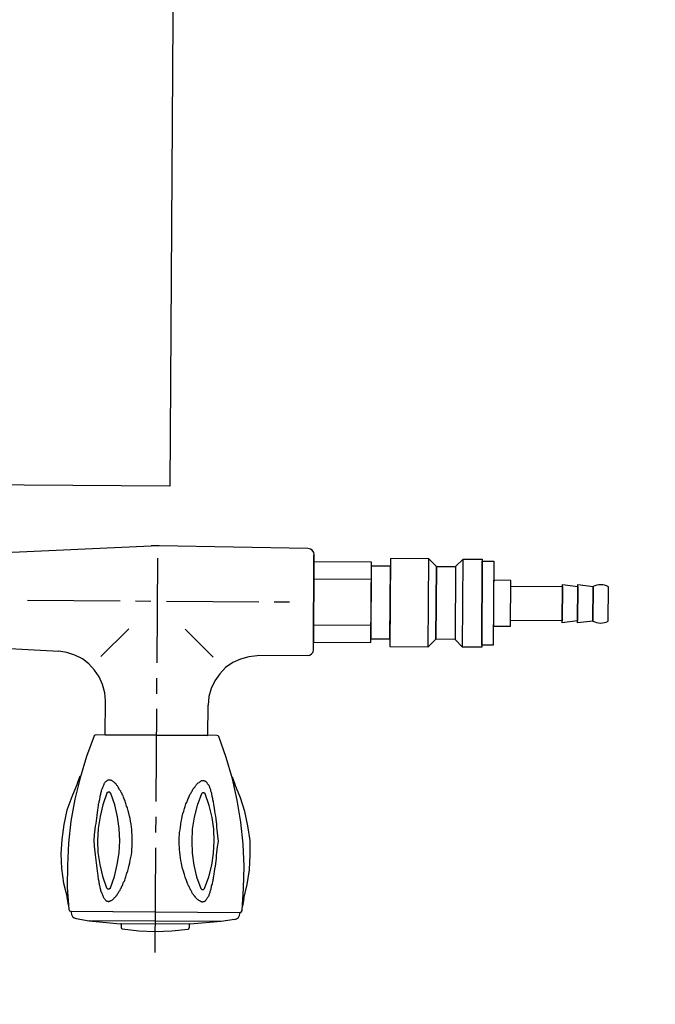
# Model space of a CAD drawing. Header units: millimetres. Extents: x -437 to 139813, y -473 to 90544.
# Tile 108 of 149: x 62023 to 62190, y 69302 to 69559. Entities that reach past the tile are written whole.
import ezdxf

# ---------------------------------------------------------------- set-up
doc = ezdxf.new("R2010")
doc.units = ezdxf.units.MM
doc.linetypes.add('DGN Style 1', pattern=[688.000884, 1.14476, -686.856124])
doc.layers.add('059 Kader (tekening)', color=253, linetype='Continuous', lineweight=13)
for name, color, linetype in [('B4TM', 3, 'Continuous'), ('LAYER_1', 160, 'Continuous'), ('meubel tek', 7, 'Continuous'), ('Xref', 253, 'Continuous')]:
    doc.layers.add(name, color=color, linetype=linetype)

# ---------------------------------------------------------------- blocks, each defined once
blk = doc.blocks.new('AE1')
at = {"layer": '059 Kader (tekening)', "color": 12, "linetype": 'Continuous', "lineweight": 13}
mesh = blk.add_polyface(dxfattribs=at)
corners = [(0, 0), (1399, 0), (1399, 841), (0, 841)]
mesh.append_faces([[corners[k] for k in face] for face in [(3, 1, 2)]], dxfattribs={"vtx0": -1, "color": 12})
mesh.append_faces([[corners[k] for k in face] for face in [(3, 0, 1)]], dxfattribs={"vtx2": -1, "color": 12})
at = {"layer": '059 Kader (tekening)', "color": 12, "linetype": 'Continuous', "lineweight": 35}
mesh = blk.add_polyface(dxfattribs=at)
corners = [(10, 10), (1389, 10), (1389, 831), (10, 831)]
mesh.append_faces([[corners[k] for k in face] for face in [(0, 2, 3)]], dxfattribs={"vtx0": -1, "color": 12})
mesh.append_faces([[corners[k] for k in face] for face in [(1, 2, 0)]], dxfattribs={"vtx1": -1, "color": 12})
blk = doc.blocks.new('electra en gas-unit ba')
at = {"layer": 'LAYER_1', "color": 7}
for p, q in [((3.05, 373.13), (3.05, 345.81)), ((3.05, 341.77), (3.05, 337.73)), ((3.05, 333.69), (3.05, 309.47)), ((-10.38, 316.32), (-10.38, 308.43)), ((16.48, 316.32), (16.48, 307.49)), ((-10.57, 306.18), (-10.38, 308.43)), ((16.48, 307.49), (16.66, 305.34)), ((-12.07, 302.05), (-11.13, 304.02)), ((-11.13, 304.02), (-10.57, 306.18)), ((3.05, 305.52), (3.05, 301.49)), ((16.66, 305.34), (17.23, 303.18)), ((-13.39, 300.17), (-12.07, 302.05)), ((17.23, 303.18), (18.17, 301.2)), ((18.17, 301.2), (19.39, 299.42)), ((-16.77, 297.26), (-14.89, 298.57)), ((-14.89, 298.57), (-13.39, 300.17)), ((19.39, 299.42), (20.89, 297.82)), ((-20.9, 295.76), (-18.74, 296.32)), ((-18.74, 296.32), (-16.77, 297.26)), ((3.05, 297.45), (3.05, 270.12)), ((20.89, 297.82), (22.58, 296.51)), ((22.58, 296.51), (24.55, 295.57)), ((-37.71, 294.35), (-37.8, 293.69)), ((-37.8, 293.69), (-37.8, 268.99)), ((-37.8, 293.69), (-37.8, 268.9)), ((-37.33, 294.82), (-37.71, 294.35)), ((-36.86, 295.19), (-37.33, 294.82)), ((-36.2, 295.29), (-36.86, 295.19)), ((-36.2, 295.29), (-23.15, 295.47)), ((-23.15, 295.47), (-20.9, 295.76)), ((-11.6, 295.85), (-4.28, 288.62)), ((17.79, 295.85), (10.47, 288.62)), ((24.55, 295.57), (26.62, 294.91)), ((26.62, 294.91), (28.78, 294.54)), ((51.97, 293.41), (28.78, 294.54)), ((-27.47, 281.29), (-31.51, 281.29)), ((0.7, 281.29), (-23.43, 281.29)), ((8.78, 281.29), (4.74, 281.29)), ((37.04, 281.29), (12.81, 281.29)), ((-37.8, 268.9), (-37.71, 268.34)), ((-37.71, 268.34), (-37.33, 267.77)), ((-37.33, 267.77), (-36.86, 267.49)), ((51.97, 269.28), (4.74, 266.83)), ((-36.86, 267.49), (-36.2, 267.3)), ((-36.2, 267.3), (2.67, 266.83)), ((2.67, 266.83), (4.74, 266.83))]:
    blk.add_line(p, q, dxfattribs=at)
at = {"layer": 'LAYER_1', "color": 2}
for p, q in [((-14.14, 364.96), (-6.06, 365.72)), ((-6.06, 365.72), (12.25, 365.72)), ((-5.69, 366.94), (-5.78, 366.65)), ((-5.78, 365.72), (-5.78, 366.65)), ((-5.78, 365.72), (11.97, 365.72)), ((-5.5, 367.03), (-5.69, 366.94)), ((-1.27, 367.5), (-5.5, 367.03)), ((3.05, 367.69), (-1.27, 367.5)), ((7.37, 367.5), (3.05, 367.69)), ((11.69, 367.03), (7.37, 367.5)), ((11.87, 366.94), (11.69, 367.03)), ((11.97, 366.65), (11.87, 366.94)), ((11.97, 365.72), (11.97, 366.65)), ((20.33, 364.96), (12.25, 365.72)), ((-18.93, 363.37), (-19.02, 362.8)), ((-18.64, 363.84), (-18.93, 363.37)), ((-18.17, 364.21), (-18.64, 363.84)), ((-17.61, 364.4), (-18.17, 364.21)), ((-17.61, 364.4), (-14.14, 364.96)), ((-14.14, 364.96), (20.33, 364.96)), ((23.8, 364.4), (20.33, 364.96)), ((24.27, 364.21), (23.8, 364.4)), ((24.74, 363.84), (24.27, 364.21)), ((25.02, 363.37), (24.74, 363.84)), ((25.12, 362.8), (25.02, 363.37)), ((-20.05, 358.86), (-19.68, 360.93)), ((-19.58, 362.05), (-19.96, 356.23)), ((-19.4, 362.43), (-19.58, 362.05)), ((-19.02, 362.52), (-19.4, 362.43)), ((-19.02, 362.52), (-19.02, 362.8)), ((25.21, 362.52), (-19.02, 362.52)), ((25.12, 362.52), (-19.02, 362.52)), ((25.12, 362.52), (25.12, 362.8)), ((25.49, 362.43), (25.21, 362.52)), ((25.68, 362.05), (25.49, 362.43)), ((26.15, 356.23), (25.68, 362.05)), ((25.77, 360.93), (26.15, 358.86)), ((-20.05, 358.86), (-20.9, 355.2)), ((-11.04, 357.64), (-10.94, 357.83)), ((-10.94, 357.83), (-10.85, 358.02)), ((-10.85, 358.2), (-10.76, 358.39)), ((-10.85, 358.02), (-10.85, 358.2)), ((-10.76, 358.39), (-10.66, 358.58)), ((-10.66, 358.58), (-10.57, 358.67)), ((-10.57, 358.67), (-10.47, 358.86)), ((-10.47, 358.86), (-10.38, 358.95)), ((-10.38, 358.95), (-10.29, 359.14)), ((-10.29, 359.14), (-10.19, 359.24)), ((-10.19, 359.33), (-10.1, 359.42)), ((-10.19, 359.24), (-10.19, 359.33)), ((-10.1, 359.42), (-10.01, 359.52)), ((-10.01, 359.52), (-9.91, 359.61)), ((-9.91, 359.61), (-9.82, 359.7)), ((-9.82, 359.7), (-9.63, 359.7)), ((-9.63, 359.7), (-9.54, 359.8)), ((-9.54, 359.8), (-9.35, 359.8)), ((-9.35, 359.8), (-9.25, 359.89)), ((-9.25, 359.89), (-9.16, 359.89)), ((-9.16, 359.89), (-9.07, 359.8)), ((-9.07, 359.8), (-8.78, 359.8)), ((-8.78, 359.8), (-8.69, 359.7)), ((-8.69, 359.7), (-8.6, 359.7)), ((-8.6, 359.7), (-8.5, 359.61)), ((-8.5, 359.61), (-8.31, 359.52)), ((-8.31, 359.52), (-8.22, 359.42)), ((-8.22, 359.42), (-8.13, 359.33)), ((-8.13, 359.33), (-7.94, 359.24)), ((-7.94, 359.24), (-7.85, 359.14)), ((-7.85, 359.14), (-7.75, 359.05)), ((-7.75, 359.05), (-7.56, 358.86)), ((-7.56, 358.86), (-7.47, 358.77)), ((-7.47, 358.77), (-7.38, 358.58)), ((-7.38, 358.58), (-7.19, 358.39)), ((-7.19, 358.39), (-7.09, 358.3)), ((-7.09, 358.3), (-7, 358.11)), ((-7, 358.11), (-6.81, 357.92)), ((-6.81, 357.92), (-6.72, 357.73)), ((-6.72, 357.73), (-6.53, 357.55)), ((12.81, 357.73), (12.72, 357.55)), ((13, 357.92), (12.81, 357.73)), ((13.1, 358.11), (13, 357.92)), ((13.19, 358.3), (13.1, 358.11)), ((13.38, 358.39), (13.19, 358.3)), ((13.47, 358.58), (13.38, 358.39)), ((13.56, 358.77), (13.47, 358.58)), ((13.75, 358.86), (13.56, 358.77)), ((13.85, 359.05), (13.75, 358.86)), ((13.94, 359.14), (13.85, 359.05)), ((14.13, 359.24), (13.94, 359.14)), ((14.22, 359.33), (14.13, 359.24)), ((14.32, 359.42), (14.22, 359.33)), ((14.5, 359.52), (14.32, 359.42)), ((14.6, 359.61), (14.5, 359.52)), ((14.69, 359.7), (14.6, 359.61)), ((14.88, 359.7), (14.69, 359.7)), ((14.97, 359.8), (14.88, 359.7)), ((15.16, 359.8), (14.97, 359.8)), ((15.26, 359.89), (15.16, 359.8)), ((15.44, 359.89), (15.26, 359.89)), ((15.54, 359.8), (15.44, 359.89)), ((15.73, 359.8), (15.54, 359.8)), ((15.82, 359.7), (15.73, 359.8)), ((15.91, 359.7), (15.82, 359.7)), ((16.01, 359.61), (15.91, 359.7)), ((16.1, 359.52), (16.01, 359.61)), ((16.19, 359.42), (16.1, 359.52)), ((16.29, 359.33), (16.19, 359.42)), ((16.38, 359.24), (16.29, 359.33)), ((16.48, 359.14), (16.38, 359.24)), ((16.57, 358.95), (16.48, 359.14)), ((16.66, 358.86), (16.57, 358.95)), ((16.76, 358.67), (16.66, 358.86)), ((16.76, 358.58), (16.76, 358.67)), ((16.85, 358.39), (16.76, 358.58)), ((16.95, 358.2), (16.85, 358.39)), ((17.04, 358.02), (16.95, 358.2)), ((17.13, 357.83), (17.04, 358.02)), ((17.13, 357.64), (17.13, 357.83)), ((27.09, 355.2), (26.15, 358.86)), ((-20.9, 355.2), (-21.46, 351.35)), ((-19.96, 356.23), (-20.05, 350.5)), ((-11.7, 355.2), (-11.6, 355.48)), ((-11.7, 354.92), (-11.7, 355.2)), ((-11.6, 355.48), (-11.51, 355.76)), ((-11.51, 356.04), (-11.41, 356.23)), ((-11.51, 355.76), (-11.51, 356.04)), ((-11.41, 356.51), (-11.32, 356.79)), ((-11.41, 356.23), (-11.41, 356.51)), ((-11.32, 356.79), (-11.23, 356.98)), ((-11.23, 356.98), (-11.13, 357.17)), ((-11.13, 357.45), (-11.04, 357.64)), ((-11.13, 357.17), (-11.13, 357.45)), ((-9.72, 356.33), (-10.85, 353.32)), ((-9.44, 356.61), (-9.72, 356.33)), ((-9.07, 356.61), (-9.44, 356.61)), ((-8.78, 356.33), (-9.07, 356.61)), ((-7.66, 353.32), (-8.78, 356.33)), ((-6.53, 357.55), (-6.44, 357.26)), ((-6.44, 357.26), (-6.34, 357.08)), ((-6.34, 357.08), (-6.15, 356.89)), ((-6.15, 356.89), (-6.06, 356.61)), ((-6.06, 356.61), (-5.97, 356.42)), ((-5.97, 356.42), (-5.78, 356.14)), ((-5.78, 356.14), (-5.69, 355.86)), ((-5.69, 355.86), (-5.59, 355.67)), ((-5.59, 355.67), (-5.5, 355.39)), ((-5.5, 355.39), (-5.31, 355.1)), ((11.59, 355.39), (11.5, 355.1)), ((11.69, 355.67), (11.59, 355.39)), ((11.87, 355.86), (11.69, 355.67)), ((11.97, 356.14), (11.87, 355.86)), ((12.06, 356.42), (11.97, 356.14)), ((12.25, 356.61), (12.06, 356.42)), ((12.34, 356.89), (12.25, 356.61)), ((12.44, 357.08), (12.34, 356.89)), ((12.63, 357.26), (12.44, 357.08)), ((12.72, 357.55), (12.63, 357.26)), ((14.88, 356.33), (13.85, 353.32)), ((15.16, 356.61), (14.88, 356.33)), ((15.63, 356.61), (15.16, 356.61)), ((15.91, 356.33), (15.63, 356.61)), ((16.95, 353.32), (15.91, 356.33)), ((17.23, 357.45), (17.13, 357.64)), ((17.32, 357.17), (17.23, 357.45)), ((17.42, 356.98), (17.32, 357.17)), ((17.42, 356.79), (17.42, 356.98)), ((17.51, 356.51), (17.42, 356.79)), ((17.6, 356.23), (17.51, 356.51)), ((17.6, 356.04), (17.6, 356.23)), ((17.7, 355.76), (17.6, 356.04)), ((17.79, 355.48), (17.7, 355.76)), ((17.79, 355.2), (17.79, 355.48)), ((17.88, 354.92), (17.79, 355.2)), ((26.15, 350.5), (26.15, 356.23)), ((27.65, 351.35), (27.09, 355.2)), ((-12.17, 352.57), (-12.07, 353.13)), ((-12.07, 353.13), (-11.98, 353.51)), ((-11.98, 353.79), (-11.88, 354.07)), ((-11.98, 353.51), (-11.98, 353.79)), ((-11.88, 354.35), (-11.79, 354.63)), ((-11.88, 354.07), (-11.88, 354.35)), ((-11.79, 354.63), (-11.7, 354.92)), ((-10.85, 353.32), (-11.6, 350.22)), ((-6.91, 350.22), (-7.66, 353.32)), ((-5.31, 355.1), (-5.22, 354.82)), ((-5.22, 354.82), (-5.12, 354.54)), ((-5.12, 354.54), (-5.03, 354.26)), ((-5.03, 354.26), (-4.93, 353.98)), ((-4.93, 353.98), (-4.75, 353.7)), ((-4.75, 353.7), (-4.65, 353.41)), ((-4.65, 353.41), (-4.56, 353.04)), ((-4.56, 353.04), (-4.46, 352.76)), ((-4.46, 352.76), (-4.37, 352.47)), ((10.65, 352.76), (10.56, 352.47)), ((10.75, 353.04), (10.65, 352.76)), ((10.84, 353.41), (10.75, 353.04)), ((10.94, 353.7), (10.84, 353.41)), ((11.03, 353.98), (10.94, 353.7)), ((11.12, 354.26), (11.03, 353.98)), ((11.22, 354.54), (11.12, 354.26)), ((11.41, 354.82), (11.22, 354.54)), ((11.5, 355.1), (11.41, 354.82)), ((13.85, 353.32), (13.1, 350.22)), ((17.7, 350.22), (16.95, 353.32)), ((17.88, 354.63), (17.88, 354.92)), ((17.98, 354.35), (17.88, 354.63)), ((18.07, 354.07), (17.98, 354.35)), ((18.07, 353.79), (18.07, 354.07)), ((18.17, 353.51), (18.07, 353.79)), ((18.17, 353.13), (18.17, 353.51)), ((18.26, 352.57), (18.17, 353.13)), ((-21.46, 351.35), (-21.65, 347.5)), ((-20.05, 350.5), (-19.77, 344.68)), ((-12.54, 349.85), (-12.45, 350.5)), ((-12.45, 350.5), (-12.35, 351.25)), ((-12.35, 351.25), (-12.26, 351.91)), ((-12.26, 351.91), (-12.17, 352.57)), ((-11.6, 350.22), (-12.07, 347.12)), ((-6.44, 347.12), (-6.91, 350.22)), ((-4.37, 352.47), (-4.18, 351.82)), ((-4.18, 351.82), (-3.99, 351.16)), ((-3.99, 351.16), (-3.81, 350.41)), ((-3.81, 350.41), (-3.71, 349.75)), ((10, 350.41), (9.81, 349.75)), ((10.18, 351.16), (10, 350.41)), ((10.37, 351.82), (10.18, 351.16)), ((10.56, 352.47), (10.37, 351.82)), ((13.1, 350.22), (12.63, 347.12)), ((18.17, 347.12), (17.7, 350.22)), ((18.35, 351.91), (18.26, 352.57)), ((18.45, 351.25), (18.35, 351.91)), ((18.54, 350.5), (18.45, 351.25)), ((18.64, 349.85), (18.54, 350.5)), ((25.87, 344.68), (26.15, 350.5)), ((27.84, 347.5), (27.65, 351.35)), ((-21.65, 347.5), (-21.56, 343.74)), ((-12.82, 346.93), (-12.73, 347.69)), ((-12.73, 348.44), (-12.63, 349.09)), ((-12.73, 347.69), (-12.73, 348.44)), ((-12.63, 349.09), (-12.54, 349.85)), ((-3.71, 349.75), (-3.53, 349.09)), ((-3.53, 349.09), (-3.43, 348.34)), ((-3.43, 348.34), (-3.34, 347.69)), ((-3.34, 347.69), (-3.24, 346.93)), ((9.43, 347.69), (9.34, 346.93)), ((9.53, 348.34), (9.43, 347.69)), ((9.71, 349.09), (9.53, 348.34)), ((9.81, 349.75), (9.71, 349.09)), ((18.73, 349.09), (18.64, 349.85)), ((18.82, 348.44), (18.73, 349.09)), ((18.92, 347.69), (18.82, 348.44)), ((19.01, 346.93), (18.92, 347.69)), ((27.65, 343.74), (27.84, 347.5)), ((-13.2, 344.02), (-13.01, 345.43)), ((-13.01, 345.43), (-12.82, 346.93)), ((-12.07, 347.12), (-12.17, 344.02)), ((-6.34, 344.02), (-6.44, 347.12)), ((-3.24, 346.93), (-3.15, 346.18)), ((-3.15, 346.18), (-3.15, 345.43)), ((-3.15, 345.43), (-3.06, 345.06)), ((-3.06, 345.06), (-3.06, 342.9)), ((9.34, 346.18), (9.25, 345.43)), ((9.25, 345.43), (9.25, 342.52)), ((9.34, 346.93), (9.34, 346.18)), ((12.63, 347.12), (12.44, 344.02)), ((18.35, 344.02), (18.17, 347.12)), ((19.2, 345.43), (19.01, 346.93)), ((19.29, 344.02), (19.2, 345.43)), ((-21.56, 343.74), (-20.99, 339.89)), ((-19.77, 344.68), (-19.11, 338.95)), ((-13.01, 342.52), (-13.2, 344.02)), ((-12.82, 341.02), (-13.01, 342.52)), ((-12.17, 344.02), (-12.07, 340.83)), ((-6.44, 340.83), (-6.34, 344.02)), ((-3.06, 342.9), (-3.15, 342.52)), ((-3.15, 342.52), (-3.15, 341.77)), ((9.25, 342.52), (9.34, 341.77)), ((12.44, 344.02), (12.63, 340.83)), ((18.17, 340.83), (18.35, 344.02)), ((19.01, 341.02), (19.2, 342.52)), ((19.2, 342.52), (19.29, 344.02)), ((25.3, 338.95), (25.87, 344.68)), ((27.18, 339.89), (27.65, 343.74)), ((-20.99, 339.89), (-20.15, 336.14)), ((-12.73, 340.27), (-12.82, 341.02)), ((-12.73, 339.52), (-12.73, 340.27)), ((-12.07, 340.83), (-11.6, 337.73)), ((-6.91, 337.73), (-6.44, 340.83)), ((-3.34, 340.36), (-3.43, 339.61)), ((-3.24, 341.02), (-3.34, 340.36)), ((-3.15, 341.77), (-3.24, 341.02)), ((9.34, 341.77), (9.34, 341.02)), ((9.34, 341.02), (9.43, 340.36)), ((9.43, 340.36), (9.53, 339.61)), ((12.63, 340.83), (13.1, 337.73)), ((17.7, 337.73), (18.17, 340.83)), ((18.82, 339.52), (18.92, 340.27)), ((18.92, 340.27), (19.01, 341.02)), ((26.34, 336.14), (27.18, 339.89)), ((-19.11, 338.95), (-18.17, 333.22)), ((-12.63, 338.86), (-12.73, 339.52)), ((-12.54, 338.11), (-12.63, 338.86)), ((-12.45, 337.45), (-12.54, 338.11)), ((-12.35, 336.7), (-12.45, 337.45)), ((-11.6, 337.73), (-10.85, 334.63)), ((-7.66, 334.63), (-6.91, 337.73)), ((-3.81, 337.54), (-3.99, 336.79)), ((-3.71, 338.2), (-3.81, 337.54)), ((-3.53, 338.86), (-3.71, 338.2)), ((-3.43, 339.61), (-3.53, 338.86)), ((9.53, 339.61), (9.71, 338.86)), ((9.71, 338.86), (9.81, 338.2)), ((9.81, 338.2), (10, 337.54)), ((10, 337.54), (10.18, 336.79)), ((13.1, 337.73), (13.85, 334.63)), ((16.95, 334.63), (17.7, 337.73)), ((18.45, 336.7), (18.54, 337.45)), ((18.54, 337.45), (18.64, 338.11)), ((18.64, 338.11), (18.73, 338.86)), ((18.73, 338.86), (18.82, 339.52)), ((24.27, 333.22), (25.3, 338.95)), ((-20.15, 336.14), (-19.02, 332.57)), ((-12.26, 336.04), (-12.35, 336.7)), ((-12.17, 335.38), (-12.26, 336.04)), ((-12.07, 334.82), (-12.17, 335.38)), ((-11.98, 334.45), (-12.07, 334.82)), ((-10.85, 334.63), (-9.72, 331.63)), ((-8.78, 331.63), (-7.66, 334.63)), ((-4.65, 334.63), (-4.75, 334.26)), ((-4.56, 334.92), (-4.65, 334.63)), ((-4.46, 335.2), (-4.56, 334.92)), ((-4.37, 335.48), (-4.46, 335.2)), ((-4.18, 336.14), (-4.37, 335.48)), ((-3.99, 336.79), (-4.18, 336.14)), ((10.18, 336.79), (10.37, 336.14)), ((10.37, 336.14), (10.56, 335.48)), ((10.56, 335.48), (10.65, 335.2)), ((10.65, 335.2), (10.75, 334.92)), ((10.75, 334.92), (10.84, 334.63)), ((10.84, 334.63), (10.94, 334.26)), ((13.85, 334.63), (14.88, 331.63)), ((15.91, 331.63), (16.95, 334.63)), ((18.17, 334.82), (18.26, 335.38)), ((18.17, 334.45), (18.17, 334.82)), ((18.26, 335.38), (18.35, 336.04)), ((18.35, 336.04), (18.45, 336.7)), ((25.12, 332.57), (26.34, 336.14)), ((-19.02, 332.57), (-17.52, 329)), ((-18.17, 333.22), (-16.86, 327.59)), ((-11.98, 334.16), (-11.98, 334.45)), ((-11.88, 333.88), (-11.98, 334.16)), ((-11.88, 333.6), (-11.88, 333.88)), ((-11.79, 333.32), (-11.88, 333.6)), ((-11.7, 333.04), (-11.79, 333.32)), ((-11.7, 332.75), (-11.7, 333.04)), ((-11.6, 332.47), (-11.7, 332.75)), ((-11.51, 332.19), (-11.6, 332.47)), ((-11.51, 331.91), (-11.51, 332.19)), ((-5.69, 332.1), (-5.78, 331.82)), ((-5.59, 332.29), (-5.69, 332.1)), ((-5.5, 332.57), (-5.59, 332.29)), ((-5.31, 332.85), (-5.5, 332.57)), ((-5.22, 333.13), (-5.31, 332.85)), ((-5.12, 333.41), (-5.22, 333.13)), ((-5.03, 333.69), (-5.12, 333.41)), ((-4.93, 333.98), (-5.03, 333.69)), ((-4.75, 334.26), (-4.93, 333.98)), ((10.94, 334.26), (11.03, 333.98)), ((11.03, 333.98), (11.12, 333.69)), ((11.12, 333.69), (11.22, 333.41)), ((11.22, 333.41), (11.41, 333.13)), ((11.41, 333.13), (11.5, 332.85)), ((11.5, 332.85), (11.59, 332.57)), ((11.59, 332.57), (11.69, 332.29)), ((11.69, 332.29), (11.87, 332.1)), ((11.87, 332.1), (11.97, 331.82)), ((17.6, 331.91), (17.7, 332.19)), ((17.7, 332.19), (17.79, 332.47)), ((17.79, 332.75), (17.88, 333.04)), ((17.79, 332.47), (17.79, 332.75)), ((17.88, 333.32), (17.98, 333.6)), ((17.88, 333.04), (17.88, 333.32)), ((17.98, 333.6), (18.07, 333.88)), ((18.07, 334.16), (18.17, 334.45)), ((18.07, 333.88), (18.07, 334.16)), ((22.96, 327.59), (24.27, 333.22)), ((23.61, 329), (25.12, 332.57)), ((-11.41, 331.72), (-11.51, 331.91)), ((-11.41, 331.44), (-11.41, 331.72)), ((-11.32, 331.16), (-11.41, 331.44)), ((-11.23, 330.97), (-11.32, 331.16)), ((-11.13, 330.78), (-11.23, 330.97)), ((-11.13, 330.5), (-11.13, 330.78)), ((-11.04, 330.31), (-11.13, 330.5)), ((-10.94, 330.13), (-11.04, 330.31)), ((-10.85, 329.94), (-10.94, 330.13)), ((-10.85, 329.75), (-10.85, 329.94)), ((-10.76, 329.56), (-10.85, 329.75)), ((-10.66, 329.37), (-10.76, 329.56)), ((-9.72, 331.63), (-9.44, 331.35)), ((-9.44, 331.35), (-9.07, 331.35)), ((-9.07, 331.35), (-8.78, 331.63)), ((-7.19, 329.56), (-7.38, 329.37)), ((-7.09, 329.66), (-7.19, 329.56)), ((-7, 329.84), (-7.09, 329.66)), ((-6.81, 330.03), (-7, 329.84)), ((-6.72, 330.22), (-6.81, 330.03)), ((-6.53, 330.41), (-6.72, 330.22)), ((-6.44, 330.69), (-6.53, 330.41)), ((-6.34, 330.88), (-6.44, 330.69)), ((-6.15, 331.06), (-6.34, 330.88)), ((-6.06, 331.35), (-6.15, 331.06)), ((-5.97, 331.53), (-6.06, 331.35)), ((-5.78, 331.82), (-5.97, 331.53)), ((11.97, 331.82), (12.06, 331.53)), ((12.06, 331.53), (12.25, 331.35)), ((12.25, 331.35), (12.34, 331.06)), ((12.34, 331.06), (12.44, 330.88)), ((12.44, 330.88), (12.63, 330.69)), ((12.63, 330.69), (12.72, 330.41)), ((12.72, 330.41), (12.81, 330.22)), ((12.81, 330.22), (13, 330.03)), ((13, 330.03), (13.1, 329.84)), ((13.1, 329.84), (13.19, 329.66)), ((13.19, 329.66), (13.38, 329.56)), ((13.38, 329.56), (13.47, 329.37)), ((14.88, 331.63), (15.16, 331.35)), ((15.16, 331.35), (15.63, 331.35)), ((15.63, 331.35), (15.91, 331.63)), ((16.76, 329.37), (16.85, 329.56)), ((16.85, 329.56), (16.95, 329.75)), ((16.95, 329.75), (17.04, 329.94)), ((17.04, 329.94), (17.13, 330.13)), ((17.13, 330.31), (17.23, 330.5)), ((17.13, 330.13), (17.13, 330.31)), ((17.23, 330.5), (17.32, 330.78)), ((17.32, 330.78), (17.42, 330.97)), ((17.42, 331.16), (17.51, 331.44)), ((17.42, 330.97), (17.42, 331.16)), ((17.51, 331.44), (17.6, 331.72)), ((17.6, 331.72), (17.6, 331.91)), ((-16.77, 327.12), (-17.52, 329)), ((-16.86, 327.59), (-15.17, 322.05)), ((-10.57, 329.28), (-10.66, 329.37)), ((-10.47, 329.09), (-10.57, 329.28)), ((-10.38, 329), (-10.47, 329.09)), ((-10.29, 328.81), (-10.38, 329)), ((-10.19, 328.72), (-10.29, 328.81)), ((-10.19, 328.62), (-10.19, 328.72)), ((-10.1, 328.53), (-10.19, 328.62)), ((-10.01, 328.44), (-10.1, 328.53)), ((-9.91, 328.34), (-10.01, 328.44)), ((-9.82, 328.25), (-9.91, 328.34)), ((-9.63, 328.25), (-9.82, 328.25)), ((-9.54, 328.15), (-9.63, 328.25)), ((-8.78, 328.15), (-9.54, 328.15)), ((-8.69, 328.25), (-8.78, 328.15)), ((-8.6, 328.25), (-8.69, 328.25)), ((-8.5, 328.34), (-8.6, 328.25)), ((-8.31, 328.44), (-8.5, 328.34)), ((-8.22, 328.53), (-8.31, 328.44)), ((-8.13, 328.62), (-8.22, 328.53)), ((-7.94, 328.72), (-8.13, 328.62)), ((-7.85, 328.81), (-7.94, 328.72)), ((-7.75, 328.9), (-7.85, 328.81)), ((-7.56, 329.09), (-7.75, 328.9)), ((-7.47, 329.19), (-7.56, 329.09)), ((-7.38, 329.37), (-7.47, 329.19)), ((13.47, 329.37), (13.56, 329.19)), ((13.56, 329.19), (13.75, 329.09)), ((13.75, 329.09), (13.85, 328.9)), ((13.85, 328.9), (13.94, 328.81)), ((13.94, 328.81), (14.13, 328.72)), ((14.13, 328.72), (14.22, 328.62)), ((14.22, 328.62), (14.32, 328.53)), ((14.32, 328.53), (14.5, 328.44)), ((14.5, 328.44), (14.6, 328.34)), ((14.6, 328.34), (14.69, 328.25)), ((14.69, 328.25), (14.88, 328.25)), ((14.88, 328.25), (14.97, 328.15)), ((14.97, 328.15), (15.73, 328.15)), ((15.73, 328.15), (15.82, 328.25)), ((15.82, 328.25), (15.91, 328.25)), ((15.91, 328.25), (16.01, 328.34)), ((16.01, 328.34), (16.1, 328.44)), ((16.1, 328.44), (16.19, 328.53)), ((16.19, 328.53), (16.29, 328.62)), ((16.29, 328.62), (16.38, 328.72)), ((16.38, 328.72), (16.48, 328.81)), ((16.48, 328.81), (16.57, 329)), ((16.57, 329), (16.66, 329.09)), ((16.66, 329.09), (16.76, 329.28)), ((16.76, 329.28), (16.76, 329.37)), ((21.36, 322.05), (22.96, 327.59)), ((23.61, 329), (22.96, 327.12)), ((-15.17, 322.05), (-13.2, 316.6)), ((19.39, 316.6), (21.36, 322.05)), ((-13.2, 316.6), (-13.01, 316.42)), ((19.11, 316.42), (19.39, 316.6)), ((-13.01, 316.42), (-12.73, 316.32)), ((-12.73, 316.32), (18.82, 316.32)), ((16.48, 316.32), (-10.38, 316.32)), ((18.82, 316.32), (19.11, 316.42))]:
    blk.add_line(p, q, dxfattribs=at)
at = {"layer": 'meubel tek', "color": 3}
for p, q in [((-114.8, 285.8), (-114.8, 276.8)), ((-110.8, 285.8), (-110.8, 276.8)), ((-52.8, 287.3), (-37.8, 287.3)), ((-52.8, 275.3), (-37.8, 275.3))]:
    blk.add_line(p, q, dxfattribs=at)
for points in [[(-81.8, 270.3), (-84.8, 270.3), (-84.8, 292.3), (-81.8, 292.3)], [(-81.8, 292.8), (-76.8, 292.8), (-76.8, 269.8), (-81.8, 269.8)], [(-76.8, 269.8), (-74.8, 271.8), (-74.8, 290.8), (-76.8, 292.8)], [(-67.8, 269.8), (-69.8, 271.8), (-69.8, 290.8), (-67.8, 292.8)], [(-57.8, 292.8), (-67.8, 292.8), (-67.8, 269.8), (-57.8, 269.8)], [(-37.8, 291.8), (-52.8, 291.8), (-52.8, 270.8), (-37.8, 270.8)], [(-69.8, 271.8), (-74.8, 271.8), (-74.8, 290.8), (-69.8, 290.8)], [(-52.8, 290.8), (-57.8, 290.8), (-57.8, 271.8), (-52.8, 271.8)], [(-106.8, 276.3), (-110.8, 276.8), (-110.8, 285.8), (-106.8, 286.3)], [(-102.8, 276.3), (-106.8, 276.8), (-106.8, 285.8), (-102.8, 286.3)], [(-89.3, 276.8), (-102.8, 276.8), (-102.8, 285.8), (-89.3, 285.8)], [(-84.8, 287.3), (-89.3, 287.3), (-89.3, 275.3), (-84.8, 275.3)]]:
    blk.add_lwpolyline(points, close=True, dxfattribs=at)
at = {"layer": 'meubel tek', "color": 2}
blk.add_lwpolyline([(0, 251.2), (152.4, 251.2), (152.4, -251.2), (0, -251.2)], close=True, dxfattribs=at)
at = {"layer": 'meubel tek', "color": 3}
for centre, start, end in [((-112.8, 282.05), 61.9275, 118.0725), ((-112.8, 280.55), 241.9275, 298.0725)]:
    blk.add_arc(centre, 4.25, start, end, dxfattribs=at)

msp = doc.modelspace()

# ---------------------------------------------------------------- linework, layer by layer
at = {"layer": 'B4TM'}
msp.add_arc((61988.07, 69689.28), 875, 21.47229, 337.79426, dxfattribs=at)

# ---------------------------------------------------------------- block references
at = {"layer": 'B4TM', "rotation": 179.633272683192}
msp.add_blockref('electra en gas-unit ba', (62064.26, 69688.79), dxfattribs=at)
at = {"layer": 'Xref', "linetype": 'Continuous', "lineweight": 35, "xscale": 100, "yscale": 100, "zscale": 100}
msp.add_blockref('AE1', (-87, 6444.21), dxfattribs=at)

# ---------------------------------------------------------------- meshes
at = {"layer": 'Xref', "linetype": 'DGN Style 1', "lineweight": 13}
mesh = msp.add_polyface(dxfattribs=at)
corners = [(52913, 85844.21), (67613, 85844.21), (67613, 60044.21), (60263, 60044.21), (41813, 60044.21), (41813, 85844.21), (49313, 85844.21), (49313, 85834.21), (52913, 85834.21)]
mesh.append_faces([[corners[k] for k in face] for face in [(3, 1, 2), (1, 8, 0), (7, 5, 6)]], dxfattribs={"vtx0": -1})
mesh.append_faces([[corners[k] for k in face] for face in [(8, 3, 7), (4, 7, 3)]], dxfattribs={"vtx0": -1, "vtx1": -1})
mesh.append_faces([[corners[k] for k in face] for face in [(3, 8, 1)]], dxfattribs={"vtx0": -1, "vtx1": -1, "vtx2": -1})
mesh.append_faces([[corners[k] for k in face] for face in [(7, 4, 5)]], dxfattribs={"vtx0": -1, "vtx2": -1})

doc.saveas('drawing.dxf')
